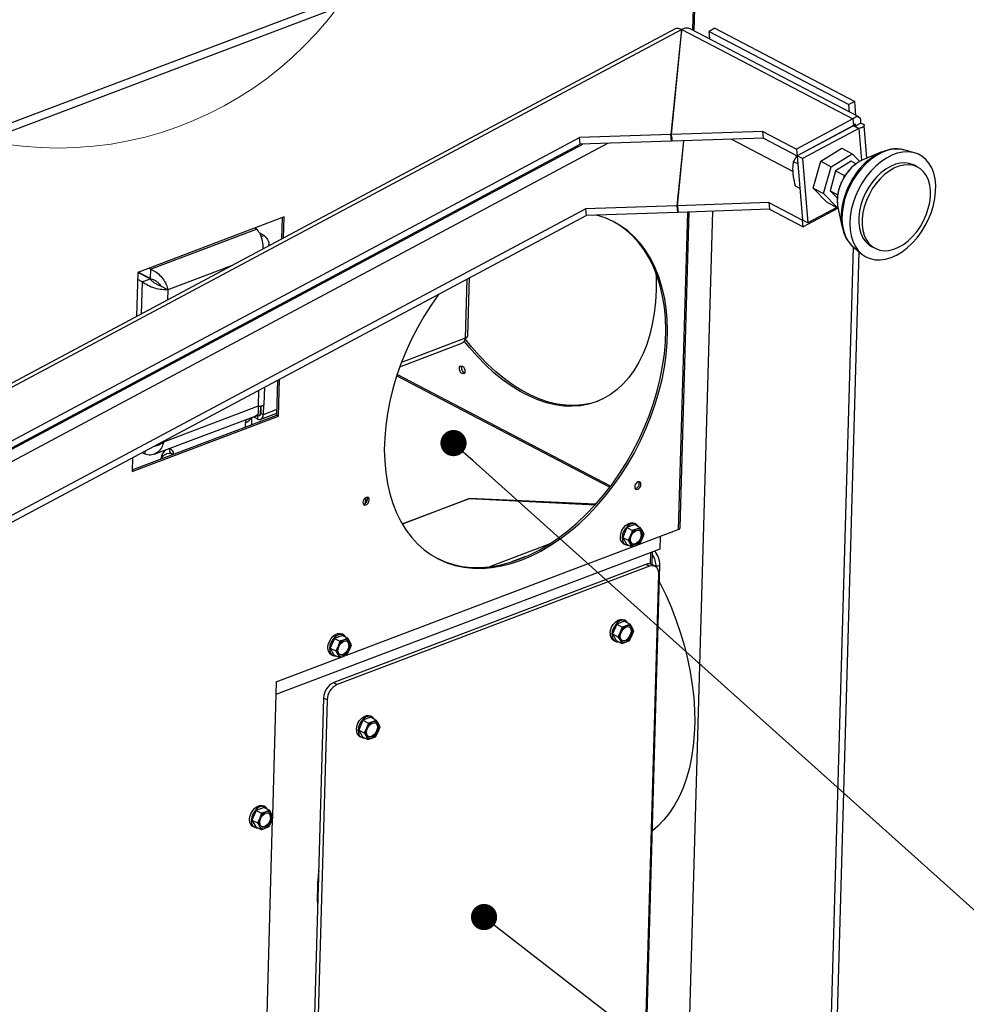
# Paper-space layout 'bovenaanzicht' of a CAD drawing. Header units: millimetres. Extents: x 21 to 204, y 7 to 289.
# Tile 16 of 19: x 86 to 104, y 212 to 231. Entities that reach past the tile are written whole.
import ezdxf

# ---------------------------------------------------------------- set-up
doc = ezdxf.new("R2010")
doc.units = ezdxf.units.MM
doc.layers.add('MATEN', color=7, linetype='Continuous')
doc.dimstyles.new('SLDDIMSTYLE6', dxfattribs={"dimtxt": 0.18, "dimasz": 0.5, "dimexe": 0, "dimexo": 0.0625, "dimgap": 0, "dimtad": 0, "dimtih": 1, "dimtoh": 1, "dimdec": 0, "dimrnd": 1e-09, "dimzin": 0, "dimdsep": 46, "dimtxsty": 'Standard', "dimblk1": 'DOT', "dimblk2": 'DOT', "dimsah": 1, "dimcen": 0.09, "dimadec": 0, "dimazin": 0, "dimtfac": 0.5, "dimtdec": 0, "dimtofl": 0, "dimtmove": 0, "dimatfit": 3, "dimldrblk": 'DOT', "dimfxl": 0, "dimfrac": 2, "dimtolj": 1, "dimtzin": 0, "dimarcsym": 0})

# ---------------------------------------------------------------- blocks, each defined once
blk = doc.blocks.new('_DOT')
at = {"color": 0, "linetype": 'ByBlock', "lineweight": -2}
blk.add_line((-0.5, 0), (-1, 0), dxfattribs=at)
at = {"color": 0, "linetype": 'ByBlock', "const_width": 0.5}
blk.add_lwpolyline([(-0.25, 0, 1), (0.25, 0, 1)], format="xyb", close=True, dxfattribs=at)

psp = doc.layouts.new('bovenaanzicht')

# ---------------------------------------------------------------- linework, layer by layer
at = {"color": 7, "linetype": 'Continuous', "lineweight": 25}
for p, q in [((98.866, 233.823), (75.705, 225.06)), ((75.804, 224.949), (98.919, 233.695)), ((98.864, 230.649), (98.952, 233.734)), ((98.499, 230.687), (77.773, 219.62)), ((77.893, 219.611), (98.618, 230.676)), ((98.618, 230.676), (98.416, 228.674)), ((98.429, 228.674), (98.63, 230.677)), ((98.618, 230.676), (98.623, 230.609)), ((98.63, 230.677), (101.889, 228.971)), ((102.002, 229.007), (98.785, 230.691)), ((99.258, 230.698), (99.147, 230.639)), ((99.147, 230.639), (101.814, 229.242)), ((99.159, 230.495), (99.147, 230.639)), ((99.258, 230.698), (101.926, 229.302)), ((101.926, 229.302), (101.814, 229.242)), ((101.948, 229.035), (101.926, 229.302)), ((101.827, 229.099), (101.814, 229.242)), ((101.889, 228.971), (100.814, 228.396)), ((101.889, 228.971), (101.9, 228.843)), ((100.172, 228.732), (98.429, 228.674)), ((100.172, 228.732), (100.814, 228.396)), ((100.183, 228.605), (100.172, 228.732)), ((101.9, 228.843), (100.825, 228.269)), ((101.903, 228.839), (100.827, 228.265)), ((102.003, 228.787), (100.927, 228.212)), ((101.903, 228.839), (102.003, 228.787)), ((101.954, 228.842), (102.036, 228.886)), ((102.16, 228.223), (102.108, 228.847)), ((80.985, 220.239), (96.673, 228.616)), ((98.416, 228.674), (96.673, 228.616)), ((96.684, 228.488), (96.673, 228.616)), ((98.427, 228.547), (96.684, 228.488)), ((98.427, 228.547), (98.416, 228.674)), ((98.434, 228.614), (98.427, 228.547)), ((98.44, 228.547), (98.429, 228.674)), ((100.183, 228.605), (98.44, 228.547)), ((98.656, 228.554), (98.531, 227.315)), ((98.544, 227.315), (98.668, 228.555)), ((99.574, 228.585), (100.75, 227.969)), ((100.183, 228.605), (100.825, 228.269)), ((80.995, 220.111), (96.684, 228.488)), ((100.814, 228.396), (100.825, 228.269)), ((101.251, 228.491), (101.245, 228.494)), ((101.277, 228.163), (101.68, 228.411)), ((101.68, 228.411), (101.88, 228.306)), ((102.443, 228.34), (102.082, 228.191)), ((103.064, 228.325), (102.861, 228.38)), ((100.758, 228.154), (100.819, 228.268)), ((100.84, 228.111), (100.758, 228.154)), ((100.927, 228.212), (100.827, 228.265)), ((100.827, 228.265), (100.931, 227.039)), ((100.927, 228.212), (101.031, 226.987)), ((101.132, 227.649), (101.277, 228.163)), ((101.277, 228.163), (101.477, 228.059)), ((101.477, 228.059), (101.88, 228.306)), ((101.859, 228.162), (101.561, 227.98)), ((101.95, 228.114), (101.859, 228.162)), ((101.88, 228.306), (102.021, 228.161)), ((101.332, 227.545), (101.477, 228.059)), ((101.561, 227.98), (101.455, 227.601)), ((101.561, 227.98), (101.728, 227.893)), ((103.125, 228.052), (103.058, 228.087)), ((101.715, 227.846), (101.728, 227.893)), ((101.728, 227.893), (101.754, 227.908)), ((100.88, 227.645), (100.798, 227.688)), ((101.132, 227.649), (101.332, 227.545)), ((101.391, 227.383), (101.132, 227.649)), ((101.455, 227.601), (101.601, 227.525)), ((101.455, 227.601), (101.594, 227.458)), ((101.591, 227.278), (101.332, 227.545)), ((81.279, 218.976), (96.788, 227.257)), ((98.531, 227.315), (96.788, 227.257)), ((96.788, 227.257), (96.799, 227.129)), ((98.265, 194.036), (99.216, 227.21)), ((98.531, 227.315), (98.542, 227.188)), ((98.549, 227.255), (98.542, 227.188)), ((100.287, 227.374), (98.544, 227.315)), ((98.544, 227.315), (98.555, 227.188)), ((100.298, 227.246), (98.555, 227.188)), ((100.287, 227.374), (100.929, 227.038)), ((100.287, 227.374), (100.298, 227.246)), ((100.298, 227.246), (100.94, 226.91)), ((101.608, 227.267), (100.94, 226.91)), ((101.584, 227.282), (101.031, 226.987)), ((101.391, 227.383), (101.591, 227.278)), ((101.604, 227.286), (101.591, 227.278)), ((101.605, 227.28), (101.688, 226.899)), ((81.405, 218.91), (96.799, 227.129)), ((91.041, 227.1), (88.248, 226.044)), ((90.995, 226.68), (91.007, 227.087)), ((91.029, 226.698), (91.041, 227.1)), ((98.542, 227.188), (96.799, 227.129)), ((98.592, 221.17), (98.765, 227.195)), ((100.932, 227.039), (100.929, 227.038)), ((100.94, 226.91), (100.929, 227.038)), ((101.031, 226.987), (100.931, 227.039)), ((88.487, 226.104), (90.511, 226.87)), ((90.511, 226.87), (90.478, 226.887)), ((90.658, 226.745), (90.572, 226.79)), ((90.658, 226.745), (90.599, 226.723)), ((90.744, 226.546), (90.745, 226.575)), ((100.933, 192.64), (101.904, 226.524)), ((101.894, 226.532), (102.054, 226.397)), ((102.247, 226.537), (102.313, 226.502)), ((101.045, 192.683), (102.012, 226.433)), ((88.487, 226.104), (88.454, 226.121)), ((88.487, 226.104), (88.482, 225.925)), ((88.248, 226.044), (88.224, 225.2)), ((88.33, 225.865), (88.244, 225.91)), ((88.479, 225.921), (88.248, 226.042)), ((88.482, 225.925), (88.252, 226.045)), ((88.33, 225.865), (88.479, 225.921)), ((94.544, 224.835), (94.576, 225.943)), ((88.821, 225.71), (88.687, 225.78)), ((93.246, 224.244), (94.431, 224.693)), ((97.266, 221.965), (93.195, 224.096)), ((90.658, 223.532), (90.667, 223.855)), ((90.899, 223.319), (90.918, 223.989)), ((90.932, 223.302), (90.952, 224.008)), ((90.544, 223.489), (88.738, 222.805)), ((90.59, 223.332), (90.595, 223.497)), ((90.595, 223.497), (90.591, 223.355)), ((90.646, 223.517), (90.641, 223.328)), ((88.139, 222.245), (90.932, 223.302)), ((88.14, 222.276), (90.899, 223.319)), ((88.56, 222.575), (90.502, 223.309)), ((90.298, 223.222), (90.59, 223.332)), ((90.419, 223.138), (90.423, 223.269)), ((90.464, 223.285), (90.537, 223.247)), ((90.641, 223.328), (90.591, 223.355)), ((90.594, 223.241), (90.9, 223.356)), ((90.899, 223.319), (90.932, 223.302)), ((90.299, 223.232), (90.295, 223.091)), ((88.386, 222.574), (88.326, 222.605)), ((88.386, 222.574), (88.388, 222.638)), ((88.723, 222.534), (88.698, 222.547)), ((88.86, 222.606), (88.859, 222.591)), ((88.921, 222.571), (88.907, 222.578)), ((88.147, 222.51), (88.139, 222.245)), ((92.589, 221.744), (92.586, 221.637)), ((92.594, 221.747), (92.591, 221.641)), ((93.291, 221.249), (94.574, 221.734)), ((94.573, 221.728), (93.294, 221.244)), ((94.573, 221.728), (96.977, 221.613)), ((96.982, 221.62), (94.574, 221.734)), ((94.574, 221.734), (94.574, 221.728)), ((97.731, 221.232), (97.58, 221.175)), ((97.753, 221.242), (97.72, 221.259)), ((97.731, 221.232), (97.834, 221.178)), ((90.888, 218.235), (98.559, 221.138)), ((97.58, 221.175), (97.5, 220.99)), ((97.58, 221.175), (97.684, 221.121)), ((97.649, 221.026), (97.604, 220.936)), ((97.684, 221.121), (97.649, 221.026)), ((97.834, 221.178), (97.764, 221.147)), ((97.874, 221.111), (97.834, 221.178)), ((97.87, 220.955), (97.905, 221.05)), ((97.905, 221.05), (97.874, 221.111)), ((97.5, 220.99), (97.604, 220.936)), ((97.5, 220.99), (97.571, 220.862)), ((97.516, 220.869), (97.549, 220.852)), ((97.571, 220.862), (97.675, 220.808)), ((97.604, 220.936), (97.644, 220.869)), ((97.644, 220.869), (97.675, 220.808)), ((97.755, 220.834), (97.825, 220.865)), ((97.825, 220.865), (97.87, 220.955)), ((98.213, 221.007), (98.206, 220.766)), ((98.206, 220.766), (90.881, 217.995)), ((98.062, 220.466), (98.069, 220.715)), ((97.942, 220.474), (91.984, 218.219)), ((95.652, 220.624), (95.399, 220.528)), ((97.743, 204.148), (98.21, 220.459)), ((98.009, 220.439), (97.942, 220.474)), ((98.119, 220.437), (98.052, 220.472)), ((98.21, 220.459), (98.136, 220.431)), ((98.009, 220.439), (92.051, 218.184)), ((97.721, 203.975), (98.189, 220.286)), ((98.136, 220.426), (98.136, 220.431)), ((98.21, 220.116), (98.2, 220.112)), ((98.2, 220.108), (98.21, 220.116)), ((98.2, 220.105), (98.213, 220.11)), ((98.201, 220.134), (98.21, 220.116)), ((97.384, 219.332), (97.304, 219.147)), ((97.535, 219.389), (97.384, 219.332)), ((97.384, 219.332), (97.488, 219.278)), ((97.557, 219.399), (97.524, 219.417)), ((97.535, 219.389), (97.638, 219.335)), ((97.678, 219.269), (97.638, 219.335)), ((92.171, 219.13), (92.138, 219.147)), ((97.304, 219.147), (97.408, 219.093)), ((97.304, 219.147), (97.375, 219.02)), ((97.453, 219.183), (97.408, 219.093)), ((97.488, 219.278), (97.453, 219.183)), ((97.568, 219.304), (97.488, 219.278)), ((97.674, 219.112), (97.709, 219.207)), ((97.709, 219.207), (97.678, 219.269)), ((91.998, 219.063), (91.919, 218.878)), ((92.149, 219.12), (91.998, 219.063)), ((91.998, 219.063), (92.102, 219.009)), ((92.102, 219.009), (92.067, 218.914)), ((92.149, 219.12), (92.252, 219.066)), ((92.252, 219.066), (92.182, 219.035)), ((92.293, 218.999), (92.252, 219.066)), ((92.323, 218.938), (92.293, 218.999)), ((97.32, 219.027), (97.353, 219.009)), ((97.375, 219.02), (97.479, 218.965)), ((97.408, 219.093), (97.448, 219.027)), ((97.448, 219.027), (97.479, 218.965)), ((97.479, 218.965), (97.559, 218.991)), ((97.629, 219.022), (97.674, 219.112)), ((91.919, 218.878), (92.022, 218.824)), ((91.919, 218.878), (91.989, 218.75)), ((91.934, 218.757), (91.967, 218.74)), ((92.067, 218.914), (92.022, 218.824)), ((92.022, 218.824), (92.062, 218.757)), ((92.062, 218.757), (92.093, 218.696)), ((92.243, 218.753), (92.288, 218.843)), ((92.288, 218.843), (92.323, 218.938)), ((91.989, 218.75), (92.093, 218.696)), ((92.173, 218.722), (92.243, 218.753)), ((90.888, 218.235), (90.815, 215.687)), ((91.984, 218.219), (92.051, 218.184)), ((91.792, 217.925), (91.324, 201.615)), ((91.858, 217.89), (91.391, 201.58)), ((91.858, 217.89), (91.792, 217.925)), ((92.543, 217.501), (92.464, 217.316)), ((92.694, 217.558), (92.543, 217.501)), ((92.543, 217.501), (92.647, 217.447)), ((92.647, 217.447), (92.612, 217.352)), ((92.727, 217.472), (92.647, 217.447)), ((92.716, 217.568), (92.683, 217.585)), ((92.694, 217.558), (92.797, 217.503)), ((92.838, 217.437), (92.797, 217.503)), ((92.464, 217.316), (92.567, 217.262)), ((92.464, 217.316), (92.534, 217.188)), ((92.612, 217.352), (92.567, 217.262)), ((92.567, 217.262), (92.607, 217.195)), ((92.788, 217.191), (92.833, 217.281)), ((92.833, 217.281), (92.868, 217.376)), ((92.868, 217.376), (92.838, 217.437)), ((92.479, 217.195), (92.512, 217.178)), ((92.534, 217.188), (92.638, 217.134)), ((92.607, 217.195), (92.638, 217.134)), ((92.638, 217.134), (92.718, 217.16)), ((90.505, 215.784), (90.425, 215.599)), ((90.655, 215.841), (90.505, 215.784)), ((90.505, 215.784), (90.608, 215.729)), ((90.677, 215.851), (90.644, 215.868)), ((90.655, 215.841), (90.759, 215.786)), ((90.759, 215.786), (90.688, 215.755)), ((90.799, 215.72), (90.759, 215.786)), ((90.425, 215.599), (90.528, 215.545)), ((90.425, 215.599), (90.496, 215.471)), ((90.573, 215.634), (90.528, 215.545)), ((90.608, 215.729), (90.573, 215.634)), ((90.813, 215.614), (90.687, 211.219)), ((90.794, 215.564), (90.829, 215.658)), ((90.829, 215.658), (90.799, 215.72)), ((90.44, 215.478), (90.473, 215.461)), ((90.496, 215.471), (90.599, 215.417)), ((90.528, 215.545), (90.569, 215.478)), ((90.569, 215.478), (90.599, 215.417)), ((90.679, 215.443), (90.75, 215.474)), ((90.75, 215.474), (90.794, 215.564))]:
    psp.add_line(p, q, dxfattribs=at)
at = {"color": 8, "linetype": 'Continuous', "lineweight": 25}
for p, q in [((98.919, 233.695), (98.832, 230.666)), ((101.896, 228.841), (101.902, 228.838)), ((102.003, 228.787), (102.054, 228.178)), ((80.967, 219.832), (97.213, 228.506)), ((80.993, 220.084), (96.736, 228.49)), ((101.717, 227.444), (101.706, 227.4)), ((98.733, 227.194), (98.559, 221.138)), ((90.049, 226.175), (88.821, 225.71)), ((88.305, 226.018), (88.305, 226.012)), ((94.527, 225.916), (94.495, 224.787)), ((88.33, 225.865), (88.313, 225.248)), ((88.821, 225.71), (88.815, 225.516)), ((94.495, 224.787), (93.277, 224.326)), ((93.187, 224.072), (97.251, 221.945)), ((90.552, 223.794), (90.544, 223.489)), ((90.537, 223.247), (90.539, 223.313)), ((90.902, 223.427), (90.641, 223.328)), ((88.738, 222.825), (88.738, 222.805)), ((88.86, 222.606), (88.924, 222.572)), ((96.098, 220.861), (94.957, 220.43)), ((98.028, 220.699), (98.022, 220.482))]:
    psp.add_line(p, q, dxfattribs=at)
at = {"color": 7, "linetype": 'Continuous', "lineweight": 25, "flags": 128}
for points in [[(102.861, 228.38), (102.839, 228.385), (102.745, 228.396), (102.647, 228.391), (102.546, 228.368), (102.443, 228.329), (102.341, 228.275), (102.241, 228.205), (102.144, 228.122), (102.054, 228.027), (101.97, 227.921), (101.895, 227.806), (101.83, 227.685), (101.775, 227.559), (101.733, 227.43)], [(102.942, 228.343), (102.842, 228.337), (102.738, 228.315), (102.633, 228.276), (102.529, 228.221), (102.426, 228.151), (102.327, 228.068), (102.234, 227.972), (102.147, 227.865), (102.069, 227.75), (102, 227.627), (101.942, 227.499), (101.895, 227.367), (101.861, 227.235), (101.84, 227.105), (101.833, 226.977), (101.839, 226.855), (101.858, 226.741), (101.89, 226.636), (101.935, 226.542), (101.991, 226.461), (102.059, 226.393), (102.136, 226.341), (102.221, 226.305), (102.314, 226.285), (102.412, 226.282), (102.515, 226.296), (102.619, 226.327), (102.724, 226.374), (102.828, 226.436), (102.929, 226.513), (103.025, 226.603), (103.115, 226.704), (103.198, 226.816), (103.272, 226.935), (103.335, 227.061), (103.388, 227.191), (103.428, 227.323), (103.456, 227.455), (103.47, 227.584), (103.471, 227.709), (103.458, 227.827), (103.433, 227.937), (103.394, 228.037), (103.343, 228.125), (103.281, 228.199), (103.209, 228.259), (103.127, 228.303), (103.038, 228.331), (102.942, 228.343)], [(102.082, 228.191), (102.055, 228.179), (101.983, 228.138)], [(103.058, 228.087), (103.045, 228.094), (102.967, 228.121), (102.883, 228.132), (102.794, 228.126), (102.702, 228.104), (102.609, 228.065), (102.517, 228.011), (102.427, 227.943), (102.342, 227.862), (102.264, 227.77), (102.193, 227.669), (102.132, 227.56), (102.082, 227.446), (102.043, 227.33), (102.016, 227.213), (102.002, 227.098), (102.002, 226.988), (102.015, 226.884), (102.041, 226.789), (102.079, 226.704), (102.129, 226.632), (102.189, 226.574), (102.247, 226.537)], [(102.489, 226.457), (102.578, 226.463), (102.67, 226.486), (102.763, 226.524), (102.855, 226.578), (102.944, 226.646), (103.029, 226.727), (103.108, 226.819), (103.178, 226.921), (103.239, 227.029), (103.29, 227.143), (103.329, 227.26), (103.356, 227.376), (103.369, 227.491), (103.37, 227.602), (103.357, 227.706), (103.331, 227.801), (103.293, 227.885), (103.243, 227.957), (103.182, 228.016), (103.112, 228.059), (103.034, 228.086), (102.95, 228.097), (102.861, 228.091), (102.768, 228.069), (102.675, 228.03), (102.583, 227.976), (102.494, 227.908), (102.409, 227.827), (102.331, 227.735), (102.26, 227.634), (102.199, 227.525), (102.148, 227.411), (102.109, 227.295), (102.083, 227.178), (102.069, 227.063), (102.069, 226.953), (102.081, 226.849), (102.107, 226.754), (102.145, 226.669), (102.195, 226.597), (102.256, 226.539), (102.326, 226.496), (102.404, 226.468), (102.489, 226.457)], [(101.733, 227.43), (101.703, 227.301), (101.686, 227.174), (101.683, 227.051), (101.693, 226.934), (101.716, 226.825), (101.752, 226.726), (101.8, 226.639), (101.86, 226.565), (101.894, 226.532)], [(95.559, 220.555), (95.747, 220.634), (95.935, 220.729), (96.122, 220.838), (96.306, 220.962), (96.488, 221.1), (96.665, 221.251), (96.837, 221.414), (97.003, 221.589), (97.163, 221.774), (97.316, 221.97), (97.46, 222.174), (97.596, 222.386), (97.722, 222.605), (97.838, 222.83), (97.943, 223.06), (98.037, 223.293), (98.12, 223.528), (98.19, 223.765), (98.249, 224.002), (98.294, 224.238), (98.327, 224.472), (98.346, 224.703), (98.353, 224.929), (98.346, 225.149), (98.326, 225.363), (98.294, 225.57), (98.248, 225.767), (98.189, 225.956), (98.119, 226.133), (98.036, 226.299), (97.942, 226.453), (97.836, 226.594), (97.72, 226.722), (97.594, 226.835), (97.458, 226.933), (97.314, 227.016), (97.161, 227.084), (97.001, 227.135), (96.997, 227.136)], [(95.525, 220.572), (95.714, 220.652), (95.902, 220.746), (96.089, 220.856), (96.273, 220.98), (96.454, 221.117), (96.631, 221.268), (96.804, 221.431), (96.97, 221.606), (97.13, 221.792), (97.282, 221.987), (97.427, 222.191), (97.562, 222.404), (97.688, 222.623), (97.804, 222.847), (97.91, 223.077), (98.004, 223.31), (98.087, 223.546), (98.157, 223.783), (98.215, 224.02), (98.261, 224.256), (98.293, 224.489), (98.313, 224.72), (98.32, 224.946), (98.313, 225.167), (98.293, 225.381), (98.26, 225.587), (98.214, 225.785), (98.156, 225.973), (98.085, 226.151), (98.003, 226.317), (97.908, 226.471), (97.803, 226.612), (97.687, 226.739), (97.56, 226.852), (97.425, 226.951), (97.316, 227.015)], [(98.131, 226.041), (98.135, 225.931), (98.134, 225.702), (98.122, 225.479), (98.098, 225.264), (98.062, 225.056), (98.015, 224.858), (97.957, 224.671), (97.888, 224.494), (97.808, 224.33), (97.718, 224.178), (97.618, 224.04), (97.509, 223.916), (97.391, 223.807), (97.266, 223.713), (97.132, 223.636), (96.992, 223.574), (96.845, 223.529), (96.693, 223.501), (96.536, 223.49), (96.376, 223.495), (96.212, 223.518), (96.045, 223.557), (95.877, 223.613), (95.709, 223.686), (95.54, 223.774), (95.372, 223.878), (95.206, 223.997), (95.042, 224.13), (94.882, 224.277), (94.725, 224.438), (94.574, 224.61), (94.475, 224.732)], [(93.997, 225.633), (93.987, 225.62), (93.843, 225.416), (93.707, 225.204), (93.581, 224.984), (93.465, 224.76), (93.36, 224.53), (93.266, 224.297), (93.183, 224.061), (93.113, 223.824), (93.055, 223.587), (93.009, 223.351), (92.976, 223.118), (92.957, 222.887), (92.95, 222.661), (92.957, 222.44), (92.977, 222.226), (93.01, 222.02), (93.055, 221.822), (93.114, 221.634), (93.184, 221.456), (93.267, 221.29), (93.362, 221.136), (93.467, 220.995), (93.583, 220.868), (93.709, 220.755), (93.845, 220.656), (93.99, 220.573), (94.142, 220.506), (94.302, 220.455), (94.469, 220.42), (94.641, 220.401), (94.818, 220.399), (94.999, 220.413), (95.184, 220.444), (95.371, 220.492), (95.559, 220.555)], [(97.018, 223.584), (96.882, 223.543), (96.73, 223.515), (96.574, 223.504), (96.413, 223.509), (96.249, 223.532), (96.083, 223.571), (95.915, 223.627), (95.746, 223.7), (95.577, 223.788), (95.409, 223.892), (95.243, 224.011), (95.079, 224.144), (94.919, 224.291), (94.763, 224.452), (94.611, 224.624), (94.49, 224.776)], [(94.382, 224.213), (94.387, 224.238), (94.4, 224.255), (94.417, 224.262), (94.438, 224.257), (94.458, 224.241), (94.475, 224.216), (94.486, 224.187), (94.489, 224.157), (94.484, 224.132), (94.472, 224.115), (94.454, 224.108), (94.434, 224.114), (94.413, 224.13), (94.397, 224.154), (94.386, 224.184), (94.382, 224.213)], [(94.42, 224.227), (94.425, 224.252), (94.429, 224.26)], [(90.537, 223.247), (90.556, 223.239), (90.575, 223.237), (90.593, 223.24), (90.609, 223.249), (90.622, 223.263), (90.631, 223.281), (90.638, 223.303), (90.641, 223.328)], [(88.907, 222.578), (88.896, 222.583), (88.85, 222.591), (88.801, 222.581), (88.75, 222.555), (88.703, 222.514), (88.672, 222.477)], [(88.727, 222.537), (88.724, 222.551), (88.709, 222.573)], [(88.842, 222.678), (88.854, 222.653), (88.86, 222.606)], [(97.785, 221.906), (97.808, 221.92), (97.828, 221.943), (97.842, 221.971), (97.847, 222), (97.843, 222.026), (97.831, 222.044), (97.812, 222.052), (97.789, 222.049), (97.766, 222.035), (97.747, 222.012), (97.733, 221.984), (97.728, 221.955), (97.731, 221.929), (97.744, 221.911), (97.763, 221.903), (97.785, 221.906)], [(92.6, 221.609), (92.623, 221.623), (92.643, 221.645), (92.657, 221.674), (92.662, 221.703), (92.658, 221.728), (92.646, 221.747), (92.627, 221.755), (92.604, 221.752), (92.581, 221.738), (92.562, 221.715), (92.548, 221.687), (92.543, 221.658), (92.547, 221.632), (92.559, 221.614), (92.578, 221.605), (92.6, 221.609)], [(97.516, 220.869), (97.506, 220.875), (97.477, 220.906), (97.459, 220.949), (97.454, 221.002), (97.462, 221.06), (97.483, 221.119), (97.515, 221.172), (97.555, 221.217), (97.6, 221.25), (97.646, 221.268), (97.691, 221.269), (97.72, 221.259)], [(97.797, 221.197), (97.792, 221.205), (97.762, 221.236), (97.724, 221.252), (97.68, 221.25), (97.633, 221.233), (97.588, 221.2), (97.548, 221.155), (97.516, 221.101), (97.495, 221.043), (97.487, 220.985), (97.492, 220.932), (97.51, 220.888), (97.539, 220.858), (97.578, 220.842), (97.61, 220.842)], [(97.871, 221.032), (97.863, 220.984), (97.842, 220.936), (97.812, 220.895), (97.775, 220.866), (97.736, 220.851), (97.7, 220.853), (97.671, 220.872), (97.653, 220.905), (97.648, 220.948), (97.656, 220.996), (97.676, 221.044), (97.707, 221.085), (97.744, 221.115), (97.782, 221.13), (97.818, 221.127), (97.847, 221.109), (97.866, 221.076), (97.871, 221.032)], [(97.854, 221.041), (97.846, 220.993), (97.826, 220.945), (97.795, 220.904), (97.758, 220.874), (97.719, 220.86), (97.683, 220.862), (97.682, 220.862)], [(93.954, 220.592), (93.956, 220.591), (94.109, 220.523), (94.269, 220.472), (94.435, 220.437), (94.608, 220.418), (94.785, 220.416), (94.966, 220.431), (95.151, 220.462), (95.337, 220.509), (95.525, 220.572)], [(98.189, 220.286), (98.186, 220.328), (98.177, 220.366), (98.161, 220.398), (98.139, 220.423), (98.111, 220.44), (98.08, 220.449), (98.045, 220.448), (98.009, 220.439)], [(98.213, 220.11), (98.325, 219.881), (98.428, 219.646), (98.521, 219.406), (98.604, 219.163), (98.676, 218.918), (98.738, 218.671), (98.788, 218.425), (98.827, 218.18), (98.854, 217.937), (98.87, 217.697), (98.873, 217.463), (98.865, 217.234), (98.845, 217.012), (98.813, 216.798), (98.77, 216.592), (98.715, 216.397), (98.65, 216.213), (98.573, 216.04), (98.487, 215.88), (98.39, 215.734), (98.283, 215.601), (98.168, 215.483), (98.065, 215.396)], [(97.258, 219.16), (97.266, 219.218), (97.287, 219.276), (97.319, 219.33), (97.359, 219.375), (97.404, 219.408), (97.451, 219.425), (97.495, 219.426), (97.524, 219.417)], [(97.601, 219.355), (97.596, 219.363), (97.567, 219.394), (97.528, 219.409), (97.484, 219.408), (97.437, 219.39), (97.392, 219.357), (97.352, 219.312), (97.32, 219.259), (97.299, 219.2), (97.291, 219.142)], [(91.934, 218.757), (91.924, 218.763), (91.895, 218.794), (91.877, 218.837), (91.872, 218.89), (91.88, 218.948), (91.901, 219.007), (91.933, 219.06), (91.973, 219.105), (92.018, 219.138), (92.065, 219.156), (92.109, 219.157), (92.138, 219.147)], [(92.215, 219.085), (92.21, 219.093), (92.181, 219.124), (92.142, 219.14), (92.098, 219.138), (92.051, 219.121), (92.006, 219.088), (91.966, 219.043), (91.934, 218.989), (91.913, 218.931), (91.905, 218.873), (91.91, 218.82), (91.928, 218.776), (91.958, 218.746), (91.996, 218.73), (92.028, 218.73)], [(97.291, 219.142), (97.296, 219.09), (97.314, 219.046), (97.343, 219.015), (97.382, 219), (97.414, 218.999)], [(97.452, 219.105), (97.46, 219.154), (97.48, 219.201), (97.511, 219.243), (97.548, 219.272), (97.587, 219.287), (97.623, 219.285), (97.651, 219.266), (97.67, 219.233), (97.675, 219.19), (97.667, 219.142), (97.646, 219.094), (97.616, 219.053), (97.579, 219.023), (97.54, 219.008), (97.504, 219.01), (97.475, 219.029), (97.457, 219.062), (97.452, 219.105)], [(97.624, 219.284), (97.635, 219.275), (97.653, 219.242), (97.658, 219.199), (97.65, 219.15), (97.63, 219.103), (97.599, 219.061), (97.562, 219.032), (97.523, 219.017), (97.487, 219.019), (97.486, 219.02)], [(92.289, 218.92), (92.281, 218.872), (92.261, 218.824), (92.23, 218.783), (92.193, 218.754), (92.154, 218.739), (92.118, 218.741), (92.089, 218.76), (92.071, 218.793), (92.066, 218.836), (92.074, 218.884), (92.094, 218.932), (92.125, 218.973), (92.162, 219.003), (92.201, 219.018), (92.237, 219.015), (92.265, 218.997), (92.284, 218.964), (92.289, 218.92)], [(92.272, 218.929), (92.264, 218.881), (92.244, 218.833), (92.213, 218.792), (92.176, 218.762), (92.138, 218.748), (92.102, 218.75), (92.1, 218.75)], [(92.417, 217.328), (92.425, 217.386), (92.446, 217.444), (92.478, 217.498), (92.518, 217.543), (92.563, 217.576), (92.61, 217.594), (92.654, 217.595), (92.683, 217.585)], [(92.76, 217.523), (92.755, 217.531), (92.726, 217.562), (92.687, 217.577), (92.643, 217.576), (92.596, 217.559), (92.551, 217.526), (92.511, 217.481), (92.479, 217.427), (92.459, 217.369), (92.45, 217.311)], [(92.611, 217.274), (92.619, 217.322), (92.639, 217.37), (92.67, 217.411), (92.707, 217.441), (92.746, 217.455), (92.782, 217.453), (92.811, 217.435), (92.829, 217.402), (92.834, 217.358), (92.826, 217.31), (92.806, 217.262), (92.775, 217.221), (92.738, 217.191), (92.699, 217.177), (92.663, 217.179), (92.634, 217.197), (92.616, 217.23), (92.611, 217.274)], [(92.783, 217.453), (92.794, 217.443), (92.812, 217.41), (92.818, 217.367), (92.809, 217.319), (92.789, 217.271), (92.758, 217.23), (92.721, 217.2), (92.683, 217.185), (92.647, 217.188), (92.645, 217.188)], [(92.45, 217.311), (92.455, 217.258), (92.473, 217.214), (92.503, 217.184), (92.541, 217.168), (92.574, 217.167)], [(90.44, 215.478), (90.431, 215.484), (90.401, 215.515), (90.383, 215.558), (90.378, 215.611), (90.386, 215.669), (90.407, 215.727), (90.439, 215.781), (90.479, 215.826), (90.524, 215.859), (90.571, 215.877), (90.615, 215.878), (90.644, 215.868)], [(90.721, 215.806), (90.716, 215.814), (90.687, 215.845), (90.649, 215.86), (90.604, 215.859), (90.558, 215.842), (90.513, 215.809), (90.472, 215.764), (90.441, 215.71), (90.42, 215.652), (90.412, 215.594), (90.417, 215.541), (90.435, 215.497), (90.464, 215.467), (90.502, 215.451), (90.535, 215.45)], [(90.796, 215.641), (90.787, 215.593), (90.767, 215.545), (90.736, 215.504), (90.699, 215.474), (90.661, 215.46), (90.625, 215.462), (90.596, 215.48), (90.578, 215.513), (90.572, 215.557), (90.58, 215.605), (90.601, 215.653), (90.631, 215.694), (90.668, 215.724), (90.707, 215.738), (90.743, 215.736), (90.772, 215.718), (90.79, 215.685), (90.796, 215.641)], [(90.779, 215.65), (90.771, 215.602), (90.75, 215.554), (90.72, 215.513), (90.683, 215.483), (90.644, 215.468), (90.608, 215.47), (90.606, 215.471)]]:
    psp.add_lwpolyline(points, dxfattribs=at)
at = {"color": 8, "linetype": 'Continuous', "lineweight": 25, "flags": 128}
psp.add_lwpolyline([(91.692, 214.461), (91.683, 214.276), (91.682, 214.09)], dxfattribs=at)
at = {"color": 7, "linetype": 'Continuous', "lineweight": 18}
psp.add_circle((86.724, 235.06), 6.645, dxfattribs=at)
at = {"color": 7, "linetype": 'Continuous', "lineweight": 25}
for centre, radius, start, end in [((102.85, 227.356), 1.061, 103.9617, 141.5003), ((102.31, 227.415), 0.717, 162.9881, 190.8458), ((102.624, 227.119), 0.96, 162.9795, 203.8381), ((94.483, 224.849), 0.0632, 280.705, 347.1285), ((94.525, 224.22), 0.105, 175.8564, 244.9498), ((90.24, 223.374), 0.205, 286.193, 328.0663), ((90.556, 223.341), 0.0321, 240.1596, 341.2908), ((88.905, 222.473), 0.221, 121.808, 174.2358), ((88.84, 222.589), 0.0881, 348.4473, 96.5784), ((97.719, 222.013), 0.0946, 280.1861, 24.5599), ((92.534, 221.716), 0.0946, 280.1861, 24.5599), ((97.813, 220.943), 0.184, 153.2199, 203.497), ((97.855, 220.945), 0.222, 114.2801, 158.5347), ((97.8, 221.07), 0.0849, 29.0477, 115.3736), ((97.759, 221.053), 0.0956, 352.8965, 50.5564), ((97.706, 221.038), 0.184, 333.2199, 23.497), ((98.551, 221.179), 0.0422, 280.705, 347.1285), ((97.718, 220.911), 0.0849, 209.0477, 295.3736), ((97.664, 221.036), 0.222, 294.2801, 338.5347), ((97.745, 220.434), 0.391, 359.5384, 34.3503), ((97.827, 220.464), 0.383, 359.2177, 43.5038), ((97.995, 220.355), 0.13, 64.0796, 113.8916), ((97.391, 219.141), 0.134, 171.8098, 238.0792), ((97.617, 219.1), 0.184, 153.2199, 203.497), ((97.659, 219.102), 0.222, 114.2801, 158.5347), ((97.604, 219.227), 0.0849, 29.0477, 115.3736), ((97.51, 219.195), 0.184, 333.2199, 23.497), ((92.273, 218.833), 0.222, 114.2801, 158.5347), ((92.218, 218.958), 0.0849, 29.0477, 115.3736), ((92.178, 218.941), 0.0956, 352.8965, 50.5564), ((92.124, 218.926), 0.184, 333.2199, 23.497), ((97.522, 219.068), 0.0849, 209.0477, 295.3736), ((97.468, 219.193), 0.222, 294.2801, 338.5347), ((92.231, 218.831), 0.184, 153.2199, 203.497), ((92.137, 218.799), 0.0849, 209.0477, 295.3736), ((92.082, 218.924), 0.222, 294.2801, 338.5347), ((92.129, 217.914), 0.338, 115.4051, 178.1192), ((92.196, 217.879), 0.338, 115.4051, 178.1192), ((92.818, 217.27), 0.222, 114.2801, 158.5347), ((92.763, 217.396), 0.0849, 29.0477, 115.3736), ((92.55, 217.309), 0.134, 171.8098, 238.0792), ((92.776, 217.269), 0.184, 153.2199, 203.497), ((92.627, 217.362), 0.222, 294.2801, 338.5347), ((92.669, 217.364), 0.184, 333.2199, 23.497), ((92.682, 217.236), 0.0849, 209.0477, 295.3736), ((90.779, 215.553), 0.222, 114.2801, 158.5347), ((90.725, 215.679), 0.0849, 29.0477, 115.3736), ((90.738, 215.552), 0.184, 153.2199, 203.497), ((90.684, 215.662), 0.0956, 352.8965, 50.5564), ((90.63, 215.646), 0.184, 333.2199, 23.497), ((90.643, 215.519), 0.0849, 209.0477, 295.3736), ((90.588, 215.645), 0.222, 294.2801, 338.5347)]:
    psp.add_arc(centre, radius, start, end, dxfattribs=at)
at = {"color": 8, "linetype": 'Continuous', "lineweight": 25}
for centre, radius, start, end in [((102.514, 227.384), 0.922, 125.1546, 164.8536), ((103.205, 227.023), 1.547, 140.0106, 164.18)]:
    psp.add_arc(centre, radius, start, end, dxfattribs=at)
at = {"color": 7, "linetype": 'Continuous', "lineweight": 25}
psp.add_ellipse((98.646, 230.425), major_axis=(-0.148, 0.261), ratio=0.525627, start_param=5.597822, end_param=6.269095, dxfattribs=at)
for points, knots in [([(98.787, 230.688), (98.764, 230.697), (98.717, 230.714), (98.659, 230.689), (98.63, 230.677)], [0, 0, 0, 0, 0.488919, 1, 1, 1, 1]), ([(101.889, 228.971), (101.909, 228.985), (101.947, 229.015), (101.998, 229.015), (102.032, 228.983), (102.042, 228.934), (102.037, 228.897), (102.036, 228.886)], [0, 0, 0, 0, 0.224856, 0.44975, 0.674643, 0.899537, 1, 1, 1, 1]), ([(101.9, 228.843), (101.907, 228.854), (101.922, 228.875), (101.936, 228.876), (101.939, 228.858), (101.929, 228.837), (101.925, 228.826)], [0, 0, 0, 0, 0.276293, 0.529552, 0.78275, 1, 1, 1, 1]), ([(101.956, 228.834), (101.957, 228.834), (101.96, 228.835), (101.944, 228.834), (101.916, 228.837), (101.903, 228.839)], [0, 0, 0, 0, 0.109734, 0.554867, 1, 1, 1, 1]), ([(101.353, 228.551), (101.354, 228.551), (101.357, 228.551), (101.36, 228.55), (101.361, 228.55)], [0, 0, 0, 0, 0.513076, 1, 1, 1, 1]), ([(102.859, 228.379), (102.856, 228.38), (102.826, 228.391), (102.764, 228.397), (102.681, 228.4), (102.627, 228.391), (102.604, 228.387)], [0, 0, 0, 0, 0.039066, 0.38448, 0.732787, 1, 1, 1, 1]), ([(100.75, 227.936), (100.748, 227.993), (100.745, 228.069), (100.756, 228.137), (100.758, 228.154)], [0, 0, 0, 0, 0.74549, 1, 1, 1, 1]), ([(101.979, 228.135), (101.978, 228.135), (101.954, 228.121), (101.91, 228.085), (101.851, 228.031), (101.804, 227.977), (101.764, 227.925), (101.729, 227.872), (101.707, 227.833), (101.696, 227.813)], [0, 0, 0, 0, 0.010489, 0.211338, 0.40078, 0.573011, 0.700775, 0.844194, 1, 1, 1, 1]), ([(100.798, 227.688), (100.782, 227.75), (100.76, 227.835), (100.752, 227.914), (100.75, 227.936)], [0, 0, 0, 0, 0.733783, 1, 1, 1, 1]), ([(101.696, 227.813), (101.681, 227.781), (101.659, 227.737), (101.635, 227.67), (101.617, 227.612), (101.602, 227.542), (101.593, 227.471), (101.59, 227.406), (101.594, 227.367), (101.595, 227.351)], [0, 0, 0, 0, 0.20847, 0.293747, 0.434502, 0.579666, 0.73445, 0.894985, 1, 1, 1, 1]), ([(90.636, 226.488), (90.637, 226.503), (90.645, 226.564), (90.622, 226.674), (90.576, 226.797), (90.533, 226.846), (90.511, 226.87)], [0, 0, 0, 0, 0.096671, 0.39778, 0.69889, 1, 1, 1, 1]), ([(90.658, 226.745), (90.681, 226.72), (90.728, 226.67), (90.752, 226.598), (90.74, 226.556), (90.736, 226.541)], [0, 0, 0, 0, 0.395102, 0.790236, 1, 1, 1, 1]), ([(101.75, 226.721), (101.756, 226.709), (101.775, 226.669), (101.817, 226.612), (101.856, 226.564), (101.881, 226.545), (101.884, 226.543)], [0, 0, 0, 0, 0.179688, 0.562048, 0.949678, 1, 1, 1, 1]), ([(88.487, 226.104), (88.522, 226.089), (88.593, 226.059), (88.687, 225.973), (88.762, 225.87), (88.804, 225.778), (88.817, 225.727), (88.821, 225.71)], [0, 0, 0, 0, 0.222211, 0.44444, 0.666669, 0.888898, 1, 1, 1, 1]), ([(88.482, 225.925), (88.507, 225.919), (88.554, 225.907), (88.614, 225.866), (88.66, 225.821), (88.679, 225.793), (88.687, 225.78)], [0, 0, 0, 0, 0.276293, 0.529552, 0.78275, 1, 1, 1, 1]), ([(94.495, 224.787), (94.491, 224.771), (94.484, 224.741), (94.461, 224.708), (94.44, 224.698), (94.431, 224.694)], [0, 0, 0, 0, 0.35035, 0.700713, 1, 1, 1, 1]), ([(90.499, 223.315), (90.508, 223.317), (90.534, 223.323), (90.556, 223.383), (90.548, 223.454), (90.544, 223.489)], [0, 0, 0, 0, 0.193154, 0.596577, 1, 1, 1, 1]), ([(90.544, 223.489), (90.57, 223.492), (90.624, 223.498), (90.659, 223.517), (90.654, 223.529), (90.653, 223.532)], [0, 0, 0, 0, 0.421994, 0.844023, 1, 1, 1, 1]), ([(88.738, 222.805), (88.726, 222.767), (88.702, 222.691), (88.632, 222.609), (88.543, 222.561), (88.456, 222.555), (88.404, 222.569), (88.386, 222.574)], [0, 0, 0, 0, 0.222211, 0.44444, 0.666669, 0.888898, 1, 1, 1, 1]), ([(88.55, 222.725), (88.573, 222.731), (88.643, 222.748), (88.7, 222.783), (88.738, 222.805)], [0, 0, 0, 0, 0.336946, 1, 1, 1, 1]), ([(97.764, 221.147), (97.744, 221.14), (97.718, 221.131), (97.691, 221.123), (97.684, 221.121)], [0, 0, 0, 0, 0.750835, 1, 1, 1, 1]), ([(97.675, 220.808), (97.682, 220.81), (97.71, 220.818), (97.735, 220.827), (97.755, 220.834)], [0, 0, 0, 0, 0.249165, 1, 1, 1, 1]), ([(97.638, 219.335), (97.633, 219.332), (97.611, 219.321), (97.586, 219.312), (97.568, 219.304)], [0, 0, 0, 0, 0.249165, 1, 1, 1, 1]), ([(92.182, 219.035), (92.162, 219.028), (92.137, 219.019), (92.109, 219.011), (92.102, 219.009)], [0, 0, 0, 0, 0.750835, 1, 1, 1, 1]), ([(97.559, 218.991), (97.577, 218.999), (97.602, 219.009), (97.624, 219.02), (97.629, 219.022)], [0, 0, 0, 0, 0.750835, 1, 1, 1, 1]), ([(92.093, 218.696), (92.1, 218.698), (92.128, 218.706), (92.154, 218.715), (92.173, 218.722)], [0, 0, 0, 0, 0.249165, 1, 1, 1, 1]), ([(92.797, 217.503), (92.792, 217.501), (92.77, 217.49), (92.745, 217.48), (92.727, 217.472)], [0, 0, 0, 0, 0.249165, 1, 1, 1, 1]), ([(92.718, 217.16), (92.736, 217.167), (92.761, 217.177), (92.783, 217.188), (92.788, 217.191)], [0, 0, 0, 0, 0.750835, 1, 1, 1, 1]), ([(90.688, 215.755), (90.669, 215.749), (90.643, 215.739), (90.615, 215.731), (90.608, 215.729)], [0, 0, 0, 0, 0.750835, 1, 1, 1, 1]), ([(90.599, 215.417), (90.606, 215.419), (90.634, 215.427), (90.66, 215.436), (90.679, 215.443)], [0, 0, 0, 0, 0.249165, 1, 1, 1, 1]), ([(91.698, 214.638), (91.692, 214.58), (91.678, 214.443), (91.671, 214.232), (91.67, 214.059), (91.676, 213.965), (91.678, 213.946)], [0, 0, 0, 0, 0.244739, 0.577705, 0.910696, 1, 1, 1, 1])]:
    psp.add_open_spline(points, degree=3, knots=knots, dxfattribs=at)
for points in [[(102.036, 228.886), (102.058, 228.881), (102.102, 228.87), (102.114, 228.839), (102.084, 228.807), (102.03, 228.794), (102.003, 228.787)], [(88.687, 225.78), (88.672, 225.786), (88.64, 225.798), (88.581, 225.829), (88.523, 225.869), (88.494, 225.904), (88.479, 225.921)], [(88.821, 225.71), (88.783, 225.71), (88.709, 225.71), (88.57, 225.738), (88.433, 225.788), (88.365, 225.839), (88.33, 225.865)]]:
    psp.add_open_spline(points, degree=3, dxfattribs=at)

# ---------------------------------------------------------------- leaders
at = {"layer": 'MATEN'}
for points in [[(94.27, 222.788), (126.829, 193.603), (160.774, 193.603)], [(94.853, 213.749), (126.207, 189.45)]]:
    psp.add_leader(points, dimstyle='SLDDIMSTYLE6', dxfattribs=at)

doc.saveas('drawing.dxf')
